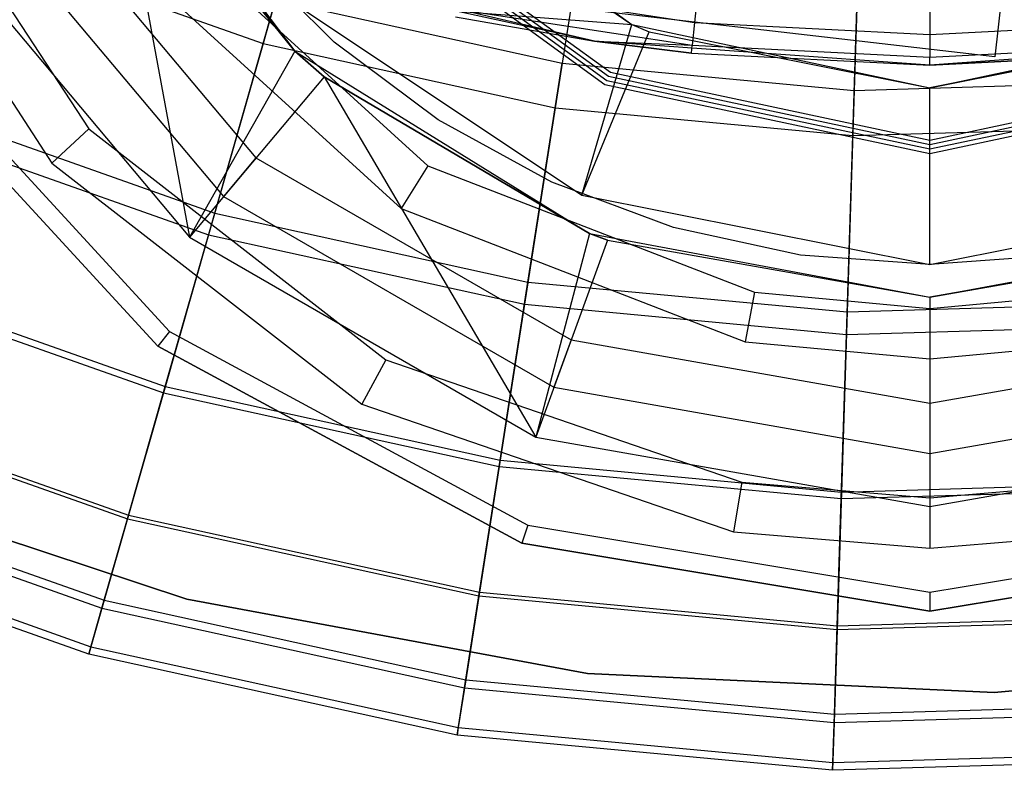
# Model space of a CAD drawing. Extents: x 0.1 to 26.5, y -19.1 to 0.
# Tile 52 of 256: x 12.4 to 13.4, y -14.7 to -14. Entities that reach past the tile are written whole.
import ezdxf

# ---------------------------------------------------------------- set-up
doc = ezdxf.new("R2010")
doc.units = 0
doc.header["$LTSCALE"] = 2.54
doc.layers.get('0').update_dxf_attribs({"linetype": 'CONTINUOUS'})

# ---------------------------------------------------------------- blocks, each defined once
blk = doc.blocks.new('7777_STL')
at = {"color": 0}
for p, q in [((12.50748, -13.75116, 2.70965), (12.7068, -14.01511, 2.70965)), ((12.50748, -13.75116, 2.70965), (12.7068, -14.01511, 2.70965)), ((13.00034, -13.7806, 32.60881), (12.96193, -14.02646, 32.97069)), ((13.00034, -13.7806, 32.60881), (12.96193, -14.02646, 32.97069)), ((12.31352, -13.78847, 3.51971), (12.51005, -14.08929, 3.51971)), ((12.31352, -13.78847, 3.51971), (12.51005, -14.08929, 3.51971)), ((12.5337, -13.8, 0.44424), (12.60606, -14.19265, 0.15965)), ((12.5337, -13.8, 0.44424), (12.7068, -14.01511, 0.44424)), ((12.5337, -13.8, 0.44424), (12.60606, -14.19265, 0.15965)), ((12.7068, -14.01511, 2.70965), (12.5337, -13.8, 0.44424)), ((12.5337, -13.8, 0.44424), (12.7068, -14.01511, 0.44424)), ((12.7068, -14.01511, 2.70965), (12.5337, -13.8, 0.44424)), ((12.73704, -13.79566, 37.13517), (12.67648, -14.00773, 36.88943)), ((12.73704, -13.79566, 37.13517), (12.67648, -14.00773, 36.88943)), ((12.26939, -13.80783, 3.35974), (12.4746, -14.12192, 3.35974)), ((12.26939, -13.80783, 3.35974), (12.4746, -14.12192, 3.35974)), ((13.24876, -13.80386, 32.60881), (13.24086, -14.05258, 32.97069)), ((13.24876, -13.80386, 32.60881), (13.24086, -14.05258, 32.97069)), ((12.79293, -13.81839, 5.25965), (13.02841, -13.98948, 5.25965)), ((12.79293, -13.81839, 5.25965), (13.02841, -13.98948, 5.25965)), ((12.81815, -13.84497, 4.81965), (13.02841, -13.98948, 5.25965)), ((12.81815, -13.84497, 4.81965), (13.02841, -13.98948, 5.25965)), ((12.81815, -13.84497, 4.81965), (13.02841, -13.98948, 4.81965)), ((12.81815, -13.84497, 4.81965), (13.02841, -13.98948, 4.81965)), ((12.44607, -13.8506, 3.81968), (12.66957, -14.11696, 3.81968)), ((12.44607, -13.8506, 3.81968), (12.66957, -14.11696, 3.81968)), ((12.74947, -13.85752, 3.65971), (13.00463, -14.0429, 3.65971)), ((12.74947, -13.85752, 3.51971), (13.00463, -14.0429, 3.51971)), ((12.74947, -13.85752, 3.65971), (13.00463, -14.0429, 3.65971)), ((12.74947, -13.85752, 3.51971), (13.00463, -14.0429, 3.51971)), ((12.75262, -13.85468, 3.95968), (13.00635, -14.03903, 3.95968)), ((12.75262, -13.85468, 3.81968), (13.00635, -14.03903, 3.81968)), ((12.75262, -13.85468, 3.95968), (13.00635, -14.03903, 3.95968)), ((12.75262, -13.85468, 3.81968), (13.00635, -14.03903, 3.81968)), ((12.75577, -13.85185, 4.25965), (13.00807, -14.03516, 4.25965)), ((12.75577, -13.85185, 4.11965), (13.00807, -14.03516, 4.11965)), ((12.75577, -13.85185, 4.25965), (13.00807, -14.03516, 4.25965)), ((12.75577, -13.85185, 4.11965), (13.00807, -14.03516, 4.11965)), ((12.98931, -13.85116, 37.13517), (12.95527, -14.06907, 36.88943)), ((12.98931, -13.85116, 37.13517), (12.95527, -14.06907, 36.88943)), ((12.74632, -13.86036, 3.35974), (13.0029, -14.04677, 3.35974)), ((12.74632, -13.86036, 3.21974), (13.0029, -14.04677, 3.21974)), ((12.74632, -13.86036, 3.35974), (13.0029, -14.04677, 3.35974)), ((12.74632, -13.86036, 3.21974), (13.0029, -14.04677, 3.21974)), ((12.40434, -13.87469, 3.65971), (12.6386, -14.15387, 3.65971)), ((12.40434, -13.87469, 3.65971), (12.6386, -14.15387, 3.65971)), ((13.23949, -14.09568, 36.88943), (13.24649, -13.87525, 37.13517)), ((13.23949, -14.09568, 36.88943), (13.24649, -13.87525, 37.13517)), ((12.3605, -13.9, 0.15965), (12.60606, -14.19265, 0.15965)), ((12.3605, -13.9, 0.15965), (12.60606, -14.19265, 0.15965)), ((12.58626, -13.89891, 4.11965), (12.83363, -14.12441, 4.11965)), ((12.58626, -13.89891, 4.11965), (12.83363, -14.12441, 4.11965)), ((12.40734, -13.9126, 36.88943), (12.67648, -14.00773, 36.88943)), ((12.40734, -13.9126, 36.88943), (12.67648, -14.00773, 36.88943)), ((12.74427, -14.0065, 0.44424), (12.65663, -13.91886, 0.44424)), ((12.74427, -14.0065, 0.44424), (12.65663, -13.91886, 0.44424)), ((12.74427, -14.0065, 1.05608), (12.65663, -13.91886, 1.05608)), ((12.74427, -14.0065, 1.05608), (12.65663, -13.91886, 1.05608)), ((12.54781, -13.92794, 3.95968), (12.80826, -14.16538, 3.95968)), ((12.54781, -13.92794, 3.95968), (12.80826, -14.16538, 3.95968)), ((12.99292, -14.00544, 28.37834), (12.67923, -13.9372, 28.37834)), ((12.99292, -14.00544, 28.37834), (12.67923, -13.9372, 28.37834)), ((13.37508, -14.02031, 28.87422), (12.74166, -13.94714, 28.87422)), ((13.37508, -14.02031, 29.47422), (12.74166, -13.94714, 29.47422)), ((13.37508, -14.02031, 28.87422), (12.74166, -13.94714, 28.87422)), ((13.37508, -14.02031, 29.47422), (12.74166, -13.94714, 29.47422)), ((12.8661, -13.95359, 25.40763), (13.08846, -13.98766, 25.40763)), ((12.8661, -13.95359, 25.40763), (13.08846, -13.98766, 25.40763)), ((13.09174, -13.95538, 25.38596), (13.08846, -13.98766, 25.40763)), ((13.09174, -13.95538, 25.38596), (13.08846, -13.98766, 25.40763)), ((13.38271, -13.95426, 28.87422), (13.37508, -14.02031, 28.87422)), ((13.38271, -13.95426, 29.47422), (13.37508, -14.02031, 29.47422)), ((13.38271, -13.95426, 28.87422), (13.37508, -14.02031, 28.87422)), ((13.38271, -13.95426, 29.47422), (13.37508, -14.02031, 29.47422)), ((12.63021, -14.16974, 33.35554), (12.68832, -13.96626, 32.97069)), ((12.63021, -14.16974, 33.35554), (12.68832, -13.96626, 32.97069)), ((12.68832, -13.96626, 32.97069), (12.96193, -14.02646, 32.97069)), ((12.68832, -13.96626, 32.97069), (12.96193, -14.02646, 32.97069)), ((12.69888, -13.96425, 4.25965), (13.02841, -13.98948, 4.81965)), ((12.69888, -13.96425, 4.25965), (13.02841, -13.98948, 4.81965)), ((12.69888, -13.96425, 4.25965), (12.9807, -14.15255, 4.25965)), ((12.69888, -13.96425, 4.25965), (12.9807, -14.15255, 4.25965)), ((13.31313, -13.96661, 25.38596), (13.31313, -13.99905, 25.40763)), ((13.31313, -13.96661, 25.38596), (13.31313, -13.99905, 25.40763)), ((12.99292, -14.00544, 25.47834), (12.86174, -13.97482, 25.44008)), ((12.86174, -13.97482, 25.44008), (13.08627, -14.00922, 25.44008)), ((12.99292, -14.00544, 25.47834), (12.86174, -13.97482, 25.44008)), ((12.86174, -13.97482, 25.44008), (13.08627, -14.00922, 25.44008)), ((12.86021, -13.98228, 25.47834), (12.99292, -14.00544, 28.37834)), ((12.86021, -13.98228, 25.47834), (12.99292, -14.00544, 25.47834)), ((12.86021, -13.98228, 25.47834), (12.99292, -14.00544, 28.37834)), ((12.86021, -13.98228, 25.47834), (12.99292, -14.00544, 25.47834)), ((12.9807, -14.15255, 4.25965), (13.02841, -13.98948, 4.81965)), ((12.9807, -14.15255, 4.25965), (13.02841, -13.98948, 4.81965)), ((13.02841, -13.98948, 5.25965), (13.31313, -14.05, 5.25965)), ((13.02841, -13.98948, 5.25965), (13.31313, -14.05, 5.25965)), ((13.02841, -13.98948, 5.25965), (13.04525, -13.99672, 4.81965)), ((13.02841, -13.98948, 4.81965), (13.02841, -13.98948, 5.25965)), ((13.02841, -13.98948, 4.81965), (13.02841, -13.98948, 5.25965)), ((13.02841, -13.98948, 4.81965), (13.04525, -13.99672, 4.81965)), ((13.02841, -13.98948, 5.25965), (13.04525, -13.99672, 4.81965)), ((13.02841, -13.98948, 4.81965), (13.04525, -13.99672, 4.81965)), ((13.08846, -13.98766, 25.40763), (13.08627, -14.00922, 25.44008)), ((13.08846, -13.98766, 25.40763), (13.08627, -14.00922, 25.44008)), ((13.08846, -13.98766, 25.40763), (13.31313, -13.99905, 25.40763)), ((13.08846, -13.98766, 25.40763), (13.31313, -13.99905, 25.40763)), ((13.31313, -13.99905, 25.40763), (13.53779, -13.98766, 25.40763)), ((13.31313, -13.99905, 25.40763), (13.53779, -13.98766, 25.40763)), ((13.31313, -14.05, 5.25965), (13.59784, -13.98948, 5.25965)), ((13.31313, -14.05, 5.25965), (13.59784, -13.98948, 5.25965)), ((12.32368, -13.99644, 3.21974), (12.58719, -14.28269, 3.21974)), ((12.32368, -13.99644, 3.21974), (12.58719, -14.28269, 3.21974)), ((12.9807, -14.15255, 4.25965), (13.04525, -13.99672, 4.81965)), ((12.9807, -14.15255, 4.25965), (13.04525, -13.99672, 4.81965)), ((13.04525, -13.99672, 4.81965), (13.31313, -14.05, 5.25965)), ((13.04525, -13.99672, 4.81965), (13.31313, -14.05, 4.81965)), ((13.04525, -13.99672, 4.81965), (13.31313, -14.05, 5.25965)), ((13.04525, -13.99672, 4.81965), (13.31313, -14.05, 4.81965)), ((13.31313, -14.05, 4.81965), (13.58101, -13.99672, 4.81965)), ((13.58101, -13.99672, 4.81965), (13.31313, -14.05, 5.25965)), ((13.58101, -13.99672, 4.81965), (13.31313, -14.05, 5.25965)), ((13.31313, -14.05, 4.81965), (13.58101, -13.99672, 4.81965)), ((13.31313, -13.99905, 25.40763), (13.31313, -14.02073, 25.44008)), ((13.31313, -13.99905, 25.40763), (13.31313, -14.02073, 25.44008)), ((12.57607, -14.29697, 0.15965), (12.30853, -14.00634, 0.15965)), ((12.30853, -14.00634, 3.15965), (12.57607, -14.29697, 3.15965)), ((12.30853, -14.00634, 3.15965), (12.57607, -14.29697, 3.15965)), ((12.57607, -14.29697, 0.15965), (12.30853, -14.00634, 0.15965)), ((12.67648, -14.00773, 36.88943), (12.6243, -14.19047, 36.61939)), ((12.67648, -14.00773, 36.88943), (12.6243, -14.19047, 36.61939)), ((12.67648, -14.00773, 36.88943), (12.95527, -14.06907, 36.88943)), ((12.67648, -14.00773, 36.88943), (12.95527, -14.06907, 36.88943)), ((12.84349, -14.08078, 0.44424), (12.74427, -14.0065, 0.44424)), ((12.74427, -14.0065, 0.44424), (12.74427, -14.0065, 1.05608)), ((12.84349, -14.08078, 0.44424), (12.74427, -14.0065, 0.44424)), ((12.84349, -14.08078, 1.05608), (12.74427, -14.0065, 1.05608)), ((12.74427, -14.0065, 0.44424), (12.74427, -14.0065, 1.05608)), ((12.84349, -14.08078, 1.05608), (12.74427, -14.0065, 1.05608)), ((12.99292, -14.00544, 25.47834), (12.99292, -14.00544, 28.37834)), ((12.99292, -14.00544, 25.47834), (12.99292, -14.00544, 28.37834)), ((12.99292, -14.00544, 25.47834), (13.0855, -14.01679, 25.47834)), ((13.0855, -14.01679, 25.47834), (12.99292, -14.00544, 28.37834)), ((13.0855, -14.01679, 25.47834), (12.99292, -14.00544, 28.37834)), ((13.31313, -14.02834, 28.37834), (12.99292, -14.00544, 28.37834)), ((13.31313, -14.02834, 28.37834), (12.99292, -14.00544, 28.37834)), ((12.99292, -14.00544, 25.47834), (13.0855, -14.01679, 25.47834)), ((12.99292, -14.00544, 25.47834), (13.08627, -14.00922, 25.44008)), ((12.99292, -14.00544, 25.47834), (13.08627, -14.00922, 25.44008)), ((13.63334, -14.00544, 28.37834), (13.31313, -14.02834, 28.37834)), ((13.63334, -14.00544, 28.37834), (13.31313, -14.02834, 28.37834)), ((12.7068, -14.01511, 0.44424), (12.60606, -14.19265, 0.15965)), ((12.7068, -14.01511, 0.44424), (12.60606, -14.19265, 0.15965)), ((12.7068, -14.01511, 0.44424), (12.73462, -14.03944, 0.44424)), ((12.73462, -14.03944, 0.44424), (12.7068, -14.01511, 2.70965)), ((12.7068, -14.01511, 2.70965), (12.98801, -14.18923, 2.70965)), ((12.73462, -14.03944, 0.44424), (12.7068, -14.01511, 2.70965)), ((12.7068, -14.01511, 0.44424), (12.73462, -14.03944, 0.44424)), ((12.7068, -14.01511, 0.44424), (12.7068, -14.01511, 2.70965)), ((12.7068, -14.01511, 0.44424), (12.7068, -14.01511, 2.70965)), ((12.7068, -14.01511, 2.70965), (12.98801, -14.18923, 2.70965)), ((13.0855, -14.01679, 25.47834), (13.08627, -14.00922, 25.44008)), ((13.0855, -14.01679, 25.47834), (13.08627, -14.00922, 25.44008)), ((13.0855, -14.01679, 25.47834), (13.31313, -14.02834, 28.37834)), ((13.0855, -14.01679, 25.47834), (13.31313, -14.02834, 25.47834)), ((13.0855, -14.01679, 25.47834), (13.31313, -14.02834, 28.37834)), ((13.0855, -14.01679, 25.47834), (13.31313, -14.02834, 25.47834)), ((13.08627, -14.00922, 25.44008), (13.31313, -14.02073, 25.44008)), ((13.08627, -14.00922, 25.44008), (13.31313, -14.02073, 25.44008)), ((13.31313, -14.02073, 25.44008), (13.53999, -14.00922, 25.44008)), ((13.31313, -14.02073, 25.44008), (13.53999, -14.00922, 25.44008)), ((13.31313, -14.02834, 25.47834), (13.54076, -14.01679, 25.47834)), ((13.54076, -14.01679, 25.47834), (13.31313, -14.02834, 28.37834)), ((13.54076, -14.01679, 25.47834), (13.31313, -14.02834, 28.37834)), ((13.31313, -14.02834, 25.47834), (13.54076, -14.01679, 25.47834)), ((12.92927, -14.23554, 33.35554), (12.96193, -14.02646, 32.97069)), ((12.92927, -14.23554, 33.35554), (12.96193, -14.02646, 32.97069)), ((12.96193, -14.02646, 32.97069), (13.24086, -14.05258, 32.97069)), ((12.96193, -14.02646, 32.97069), (13.24086, -14.05258, 32.97069)), ((13.31313, -14.02834, 25.47834), (13.31313, -14.02073, 25.44008)), ((13.31313, -14.02834, 25.47834), (13.31313, -14.02073, 25.44008)), ((13.37508, -14.02031, 29.47422), (13.37508, -14.02031, 28.87422)), ((13.37508, -14.02031, 29.47422), (13.37508, -14.02031, 28.87422)), ((13.00807, -14.03516, 4.25965), (13.31313, -14.1, 4.25965)), ((13.00807, -14.03516, 4.11965), (13.00807, -14.03516, 4.25965)), ((13.00807, -14.03516, 4.11965), (13.31313, -14.1, 4.11965)), ((13.00807, -14.03516, 4.25965), (13.31313, -14.1, 4.25965)), ((13.00807, -14.03516, 4.11965), (13.00807, -14.03516, 4.25965)), ((13.00807, -14.03516, 4.11965), (13.31313, -14.1, 4.11965)), ((13.31313, -14.02834, 25.47834), (13.31313, -14.02834, 28.37834)), ((13.31313, -14.02834, 25.47834), (13.31313, -14.02834, 28.37834)), ((13.31313, -14.1, 4.25965), (13.61818, -14.03516, 4.25965)), ((13.31313, -14.1, 4.25965), (13.61818, -14.03516, 4.25965)), ((13.31313, -14.1, 4.11965), (13.61818, -14.03516, 4.11965)), ((13.31313, -14.1, 4.11965), (13.61818, -14.03516, 4.11965)), ((12.73462, -14.03944, 0.44424), (12.60606, -14.19265, 0.15965)), ((12.73462, -14.03944, 0.44424), (12.60606, -14.19265, 0.15965)), ((12.73462, -14.03944, 0.44424), (12.9369, -14.38366, 0.15965)), ((12.73462, -14.03944, 0.44424), (12.98801, -14.18923, 0.44424)), ((12.73462, -14.03944, 0.44424), (12.9369, -14.38366, 0.15965)), ((12.98801, -14.18923, 2.70965), (12.73462, -14.03944, 0.44424)), ((12.73462, -14.03944, 0.44424), (12.98801, -14.18923, 0.44424)), ((12.98801, -14.18923, 2.70965), (12.73462, -14.03944, 0.44424)), ((13.00463, -14.0429, 3.65971), (13.31313, -14.10848, 3.65971)), ((13.00463, -14.0429, 3.51971), (13.00463, -14.0429, 3.65971)), ((13.00463, -14.0429, 3.51971), (13.31313, -14.10848, 3.51971)), ((13.00463, -14.0429, 3.65971), (13.31313, -14.10848, 3.65971)), ((13.00463, -14.0429, 3.51971), (13.00463, -14.0429, 3.65971)), ((13.00463, -14.0429, 3.51971), (13.31313, -14.10848, 3.51971)), ((13.00635, -14.03903, 3.95968), (13.31313, -14.10424, 3.95968)), ((13.00635, -14.03903, 3.81968), (13.00635, -14.03903, 3.95968)), ((13.00635, -14.03903, 3.81968), (13.31313, -14.10424, 3.81968)), ((13.00635, -14.03903, 3.95968), (13.31313, -14.10424, 3.95968)), ((13.00635, -14.03903, 3.81968), (13.00635, -14.03903, 3.95968)), ((13.00635, -14.03903, 3.81968), (13.31313, -14.10424, 3.81968)), ((13.24086, -14.05258, 32.97069), (13.52088, -14.04422, 32.97069)), ((13.24086, -14.05258, 32.97069), (13.52088, -14.04422, 32.97069)), ((13.31313, -14.10424, 3.95968), (13.6199, -14.03903, 3.95968)), ((13.31313, -14.10424, 3.95968), (13.6199, -14.03903, 3.95968)), ((13.31313, -14.10424, 3.81968), (13.6199, -14.03903, 3.81968)), ((13.31313, -14.10424, 3.81968), (13.6199, -14.03903, 3.81968)), ((13.31313, -14.10848, 3.65971), (13.62163, -14.0429, 3.65971)), ((13.31313, -14.10848, 3.65971), (13.62163, -14.0429, 3.65971)), ((13.31313, -14.10848, 3.51971), (13.62163, -14.0429, 3.51971)), ((13.31313, -14.10848, 3.51971), (13.62163, -14.0429, 3.51971)), ((13.0029, -14.04677, 3.35974), (13.31313, -14.11272, 3.35974)), ((13.0029, -14.04677, 3.21974), (13.0029, -14.04677, 3.35974)), ((13.0029, -14.04677, 3.21974), (13.31313, -14.11272, 3.21974)), ((13.0029, -14.04677, 3.35974), (13.31313, -14.11272, 3.35974)), ((13.0029, -14.04677, 3.21974), (13.0029, -14.04677, 3.35974)), ((13.0029, -14.04677, 3.21974), (13.31313, -14.11272, 3.21974)), ((13.24086, -14.05258, 32.97069), (13.23414, -14.26409, 33.35554)), ((13.24086, -14.05258, 32.97069), (13.23414, -14.26409, 33.35554)), ((13.31313, -14.11272, 3.35974), (13.62335, -14.04677, 3.35974)), ((13.31313, -14.11272, 3.35974), (13.62335, -14.04677, 3.35974)), ((13.31313, -14.11272, 3.21974), (13.62335, -14.04677, 3.21974)), ((13.31313, -14.11272, 3.21974), (13.62335, -14.04677, 3.21974)), ((13.31313, -14.05, 4.81965), (13.31313, -14.05, 5.25965)), ((13.31313, -14.05, 4.81965), (13.31313, -14.05, 5.25965)), ((13.31313, -14.21868, 4.25965), (13.31313, -14.05, 4.81965)), ((13.31313, -14.21868, 4.25965), (13.31313, -14.05, 4.81965)), ((12.34152, -14.0677, 33.35554), (12.63021, -14.16974, 33.35554)), ((12.34152, -14.0677, 33.35554), (12.63021, -14.16974, 33.35554)), ((12.95527, -14.06907, 36.88943), (12.92594, -14.25683, 36.61939)), ((12.95527, -14.06907, 36.88943), (12.92594, -14.25683, 36.61939)), ((12.95527, -14.06907, 36.88943), (13.23949, -14.09568, 36.88943)), ((12.95527, -14.06907, 36.88943), (13.23949, -14.09568, 36.88943)), ((12.95227, -14.14017, 0.44424), (12.84349, -14.08078, 0.44424)), ((12.84349, -14.08078, 0.44424), (12.84349, -14.08078, 1.05608)), ((12.95227, -14.14017, 0.44424), (12.84349, -14.08078, 0.44424)), ((12.95227, -14.14017, 1.05608), (12.84349, -14.08078, 1.05608)), ((12.84349, -14.08078, 0.44424), (12.84349, -14.08078, 1.05608)), ((12.95227, -14.14017, 1.05608), (12.84349, -14.08078, 1.05608)), ((12.3331, -14.08754, 36.61939), (12.6243, -14.19047, 36.61939)), ((12.3331, -14.08754, 36.61939), (12.6243, -14.19047, 36.61939)), ((12.51005, -14.08929, 3.51971), (12.4746, -14.12192, 3.35974)), ((12.51005, -14.08929, 3.51971), (12.4746, -14.12192, 3.35974)), ((12.51005, -14.08929, 3.51971), (12.79361, -14.30999, 3.51971)), ((12.51005, -14.08929, 3.51971), (12.79361, -14.30999, 3.51971)), ((13.23949, -14.09568, 36.88943), (13.52482, -14.08717, 36.88943)), ((13.23949, -14.09568, 36.88943), (13.52482, -14.08717, 36.88943)), ((13.23345, -14.28563, 36.61939), (13.23949, -14.09568, 36.88943)), ((13.23345, -14.28563, 36.61939), (13.23949, -14.09568, 36.88943)), ((13.31313, -14.1, 4.11965), (13.31313, -14.1, 4.25965)), ((13.31313, -14.1, 4.11965), (13.31313, -14.1, 4.25965)), ((13.31313, -14.10424, 3.81968), (13.31313, -14.10424, 3.95968)), ((13.31313, -14.10424, 3.81968), (13.31313, -14.10424, 3.95968)), ((13.31313, -14.10848, 3.51971), (13.31313, -14.10848, 3.65971)), ((13.31313, -14.10848, 3.51971), (13.31313, -14.10848, 3.65971)), ((12.66957, -14.11696, 3.81968), (12.6386, -14.15387, 3.65971)), ((12.66957, -14.11696, 3.81968), (12.6386, -14.15387, 3.65971)), ((12.66957, -14.11696, 3.81968), (12.9707, -14.29082, 3.81968)), ((12.66957, -14.11696, 3.81968), (12.9707, -14.29082, 3.81968)), ((13.31313, -14.11272, 3.21974), (13.31313, -14.11272, 3.35974)), ((13.31313, -14.11272, 3.21974), (13.31313, -14.11272, 3.35974)), ((12.4746, -14.12192, 3.35974), (12.77067, -14.35237, 3.35974)), ((12.4746, -14.12192, 3.35974), (12.77067, -14.35237, 3.35974)), ((12.83363, -14.12441, 4.11965), (12.80826, -14.16538, 3.95968)), ((12.83363, -14.12441, 4.11965), (12.80826, -14.16538, 3.95968)), ((12.83363, -14.12441, 4.11965), (13.14576, -14.24533, 4.11965)), ((12.83363, -14.12441, 4.11965), (13.14576, -14.24533, 4.11965)), ((13.06839, -14.18349, 0.44424), (12.95227, -14.14017, 0.44424)), ((12.95227, -14.14017, 0.44424), (12.95227, -14.14017, 1.05608)), ((13.06839, -14.18349, 0.44424), (12.95227, -14.14017, 0.44424)), ((13.06839, -14.18349, 1.05608), (12.95227, -14.14017, 1.05608)), ((12.95227, -14.14017, 0.44424), (12.95227, -14.14017, 1.05608)), ((13.06839, -14.18349, 1.05608), (12.95227, -14.14017, 1.05608)), ((12.6386, -14.15387, 3.65971), (12.95422, -14.33609, 3.65971)), ((12.6386, -14.15387, 3.65971), (12.95422, -14.33609, 3.65971)), ((12.9807, -14.15255, 4.25965), (13.31313, -14.21868, 4.25965)), ((12.9807, -14.15255, 4.25965), (13.31313, -14.21868, 4.25965)), ((13.31313, -14.21868, 4.25965), (13.64556, -14.15255, 4.25965)), ((13.31313, -14.21868, 4.25965), (13.64556, -14.15255, 4.25965)), ((12.80826, -14.16538, 3.95968), (13.13691, -14.2927, 3.95968)), ((12.80826, -14.16538, 3.95968), (13.13691, -14.2927, 3.95968)), ((12.58291, -14.3354, 33.75953), (12.63021, -14.16974, 33.35554)), ((12.58291, -14.3354, 33.75953), (12.63021, -14.16974, 33.35554)), ((12.63021, -14.16974, 33.35554), (12.92927, -14.23554, 33.35554)), ((12.63021, -14.16974, 33.35554), (12.92927, -14.23554, 33.35554)), ((13.1895, -14.20983, 0.44424), (13.06839, -14.18349, 0.44424)), ((13.06839, -14.18349, 0.44424), (13.06839, -14.18349, 1.05608)), ((13.1895, -14.20983, 0.44424), (13.06839, -14.18349, 0.44424)), ((13.1895, -14.20983, 1.05608), (13.06839, -14.18349, 1.05608)), ((13.06839, -14.18349, 0.44424), (13.06839, -14.18349, 1.05608)), ((13.1895, -14.20983, 1.05608), (13.06839, -14.18349, 1.05608)), ((12.6243, -14.19047, 36.61939), (12.58122, -14.34131, 36.32884)), ((12.6243, -14.19047, 36.61939), (12.58122, -14.34131, 36.32884)), ((12.60606, -14.19265, 0.15965), (12.9369, -14.38366, 0.15965)), ((12.60606, -14.19265, 0.15965), (12.9369, -14.38366, 0.15965)), ((12.6243, -14.19047, 36.61939), (12.92594, -14.25683, 36.61939)), ((12.6243, -14.19047, 36.61939), (12.92594, -14.25683, 36.61939)), ((12.98801, -14.18923, 0.44424), (12.9369, -14.38366, 0.15965)), ((12.98801, -14.18923, 0.44424), (12.9369, -14.38366, 0.15965)), ((13.00531, -14.19572, 0.44424), (12.9369, -14.38366, 0.15965)), ((13.00531, -14.19572, 0.44424), (12.9369, -14.38366, 0.15965)), ((12.98801, -14.18923, 0.44424), (13.00531, -14.19572, 0.44424)), ((13.00531, -14.19572, 0.44424), (12.98801, -14.18923, 2.70965)), ((12.98801, -14.18923, 2.70965), (13.31313, -14.25, 2.70965)), ((13.00531, -14.19572, 0.44424), (12.98801, -14.18923, 2.70965)), ((12.98801, -14.18923, 0.44424), (13.00531, -14.19572, 0.44424)), ((12.98801, -14.18923, 0.44424), (12.98801, -14.18923, 2.70965)), ((12.98801, -14.18923, 0.44424), (12.98801, -14.18923, 2.70965)), ((12.98801, -14.18923, 2.70965), (13.31313, -14.25, 2.70965)), ((13.00531, -14.19572, 0.44424), (13.31313, -14.25, 0.44424)), ((13.00531, -14.19572, 0.44424), (13.31313, -14.25, 0.44424)), ((13.00531, -14.19572, 0.44424), (13.31313, -14.25, 2.70965)), ((13.00531, -14.19572, 0.44424), (13.31313, -14.25, 2.70965)), ((13.31313, -14.25, 2.70965), (13.63824, -14.18923, 2.70965)), ((13.31313, -14.25, 2.70965), (13.63824, -14.18923, 2.70965)), ((13.31313, -14.25, 0.44424), (13.62095, -14.19572, 0.44424)), ((13.62095, -14.19572, 0.44424), (13.31313, -14.25, 2.70965)), ((13.31313, -14.25, 0.44424), (13.62095, -14.19572, 0.44424)), ((13.62095, -14.19572, 0.44424), (13.31313, -14.25, 2.70965)), ((13.31313, -14.21868, 0.44424), (13.1895, -14.20983, 0.44424)), ((13.1895, -14.20983, 0.44424), (13.1895, -14.20983, 1.05608)), ((13.31313, -14.21868, 0.44424), (13.1895, -14.20983, 0.44424)), ((13.31313, -14.21868, 1.05608), (13.1895, -14.20983, 1.05608)), ((13.1895, -14.20983, 0.44424), (13.1895, -14.20983, 1.05608)), ((13.31313, -14.21868, 1.05608), (13.1895, -14.20983, 1.05608)), ((13.43675, -14.20983, 0.44424), (13.31313, -14.21868, 0.44424)), ((13.43675, -14.20983, 1.05608), (13.31313, -14.21868, 1.05608)), ((13.43675, -14.20983, 0.44424), (13.31313, -14.21868, 0.44424)), ((13.43675, -14.20983, 1.05608), (13.31313, -14.21868, 1.05608)), ((13.31313, -14.21868, 0.44424), (13.31313, -14.21868, 1.05608)), ((13.31313, -14.21868, 0.44424), (13.31313, -14.21868, 1.05608)), ((12.27181, -14.23195, 36.32884), (12.58122, -14.34131, 36.32884)), ((12.27181, -14.23195, 36.32884), (12.58122, -14.34131, 36.32884)), ((12.27421, -14.22629, 33.75953), (12.58291, -14.3354, 33.75953)), ((12.27421, -14.22629, 33.75953), (12.58291, -14.3354, 33.75953)), ((12.90268, -14.40576, 33.75953), (12.92927, -14.23554, 33.35554)), ((12.90268, -14.40576, 33.75953), (12.92927, -14.23554, 33.35554)), ((12.92927, -14.23554, 33.35554), (13.23414, -14.26409, 33.35554)), ((12.92927, -14.23554, 33.35554), (13.23414, -14.26409, 33.35554)), ((13.14576, -14.24533, 4.11965), (13.13691, -14.2927, 3.95968)), ((13.14576, -14.24533, 4.11965), (13.13691, -14.2927, 3.95968)), ((13.14576, -14.24533, 4.11965), (13.31313, -14.26084, 4.11965)), ((13.14576, -14.24533, 4.11965), (13.31313, -14.26084, 4.11965)), ((13.31313, -14.26084, 4.11965), (13.48049, -14.24533, 4.11965)), ((13.31313, -14.26084, 4.11965), (13.48049, -14.24533, 4.11965)), ((13.31313, -14.25, 0.44424), (13.31313, -14.45, 0.15965)), ((13.31313, -14.25, 0.44424), (13.31313, -14.45, 0.15965)), ((13.31313, -14.25, 0.44424), (13.31313, -14.25, 2.70965)), ((13.31313, -14.25, 0.44424), (13.31313, -14.25, 2.70965)), ((12.92594, -14.25683, 36.61939), (12.90173, -14.41183, 36.32884)), ((12.92594, -14.25683, 36.61939), (12.90173, -14.41183, 36.32884)), ((12.92594, -14.25683, 36.61939), (13.23345, -14.28563, 36.61939)), ((12.92594, -14.25683, 36.61939), (13.23345, -14.28563, 36.61939)), ((13.23414, -14.26409, 33.35554), (13.54021, -14.25495, 33.35554)), ((13.23414, -14.26409, 33.35554), (13.54021, -14.25495, 33.35554)), ((13.31313, -14.26084, 4.11965), (13.31313, -14.30903, 3.95968)), ((13.31313, -14.26084, 4.11965), (13.31313, -14.30903, 3.95968)), ((13.23414, -14.26409, 33.35554), (13.22867, -14.43628, 33.75953)), ((13.23414, -14.26409, 33.35554), (13.22867, -14.43628, 33.75953)), ((13.23345, -14.28563, 36.61939), (13.54217, -14.27642, 36.61939)), ((13.23345, -14.28563, 36.61939), (13.54217, -14.27642, 36.61939)), ((12.58719, -14.28269, 3.21974), (12.57607, -14.29697, 3.15965)), ((12.58719, -14.28269, 3.21974), (12.57607, -14.29697, 3.15965)), ((12.58719, -14.28269, 3.21974), (12.92937, -14.46786, 3.21974)), ((12.58719, -14.28269, 3.21974), (12.92937, -14.46786, 3.21974)), ((12.9707, -14.29082, 3.81968), (12.95422, -14.33609, 3.65971)), ((12.9707, -14.29082, 3.81968), (12.95422, -14.33609, 3.65971)), ((12.9707, -14.29082, 3.81968), (13.31313, -14.35119, 3.81968)), ((12.9707, -14.29082, 3.81968), (13.31313, -14.35119, 3.81968)), ((13.22847, -14.44243, 36.32884), (13.23345, -14.28563, 36.61939)), ((13.22847, -14.44243, 36.32884), (13.23345, -14.28563, 36.61939)), ((13.31313, -14.35119, 3.81968), (13.65556, -14.29082, 3.81968)), ((13.31313, -14.35119, 3.81968), (13.65556, -14.29082, 3.81968)), ((12.92349, -14.48498, 0.15965), (12.57607, -14.29697, 0.15965)), ((12.57607, -14.29697, 3.15965), (12.92349, -14.48498, 3.15965)), ((12.57607, -14.29697, 3.15965), (12.92349, -14.48498, 3.15965)), ((12.57607, -14.29697, 3.15965), (12.57607, -14.29697, 0.15965)), ((12.92349, -14.48498, 0.15965), (12.57607, -14.29697, 0.15965)), ((12.57607, -14.29697, 3.15965), (12.57607, -14.29697, 0.15965)), ((13.13691, -14.2927, 3.95968), (13.31313, -14.30903, 3.95968)), ((13.13691, -14.2927, 3.95968), (13.31313, -14.30903, 3.95968)), ((13.31313, -14.30903, 3.95968), (13.48935, -14.2927, 3.95968)), ((13.31313, -14.30903, 3.95968), (13.48935, -14.2927, 3.95968)), ((12.79361, -14.30999, 3.51971), (12.77067, -14.35237, 3.35974)), ((12.79361, -14.30999, 3.51971), (12.77067, -14.35237, 3.35974)), ((12.79361, -14.30999, 3.51971), (13.13346, -14.42666, 3.51971)), ((12.79361, -14.30999, 3.51971), (13.13346, -14.42666, 3.51971)), ((12.54687, -14.4616, 34.17865), (12.58291, -14.3354, 33.75953)), ((12.54687, -14.4616, 34.17865), (12.58291, -14.3354, 33.75953)), ((12.58291, -14.3354, 33.75953), (12.90268, -14.40576, 33.75953)), ((12.58291, -14.3354, 33.75953), (12.90268, -14.40576, 33.75953)), ((12.95422, -14.33609, 3.65971), (13.31313, -14.39938, 3.65971)), ((12.95422, -14.33609, 3.65971), (13.31313, -14.39938, 3.65971)), ((13.31313, -14.39938, 3.65971), (13.67204, -14.33609, 3.65971)), ((13.31313, -14.39938, 3.65971), (13.67204, -14.33609, 3.65971)), ((12.22294, -14.3471, 34.17865), (12.54687, -14.4616, 34.17865)), ((12.22294, -14.3471, 34.17865), (12.54687, -14.4616, 34.17865)), ((12.22433, -14.34382, 36.02182), (12.54785, -14.45817, 36.02182)), ((12.22433, -14.34382, 36.02182), (12.54785, -14.45817, 36.02182)), ((12.58122, -14.34131, 36.32884), (12.54785, -14.45817, 36.02182)), ((12.58122, -14.34131, 36.32884), (12.54785, -14.45817, 36.02182)), ((12.58122, -14.34131, 36.32884), (12.90173, -14.41183, 36.32884)), ((12.58122, -14.34131, 36.32884), (12.90173, -14.41183, 36.32884)), ((12.77067, -14.35237, 3.35974), (13.12553, -14.47419, 3.35974)), ((12.77067, -14.35237, 3.35974), (13.12553, -14.47419, 3.35974)), ((13.31313, -14.35119, 3.81968), (13.31313, -14.39938, 3.65971)), ((13.31313, -14.35119, 3.81968), (13.31313, -14.39938, 3.65971)), ((12.9369, -14.38366, 0.15965), (13.31313, -14.45, 0.15965)), ((12.9369, -14.38366, 0.15965), (13.31313, -14.45, 0.15965)), ((13.31313, -14.45, 0.15965), (13.68935, -14.38366, 0.15965)), ((13.31313, -14.45, 0.15965), (13.68935, -14.38366, 0.15965)), ((12.88242, -14.53543, 34.17865), (12.90268, -14.40576, 33.75953)), ((12.88242, -14.53543, 34.17865), (12.90268, -14.40576, 33.75953)), ((12.90173, -14.41183, 36.32884), (12.88297, -14.5319, 36.02182)), ((12.90173, -14.41183, 36.32884), (12.88297, -14.5319, 36.02182)), ((12.90173, -14.41183, 36.32884), (13.22847, -14.44243, 36.32884)), ((12.90173, -14.41183, 36.32884), (13.22847, -14.44243, 36.32884)), ((12.90268, -14.40576, 33.75953), (13.22867, -14.43628, 33.75953)), ((12.90268, -14.40576, 33.75953), (13.22867, -14.43628, 33.75953)), ((12.19132, -14.42159, 35.70261), (12.52465, -14.53941, 35.70261)), ((12.19132, -14.42159, 35.70261), (12.52465, -14.53941, 35.70261)), ((12.23437, -14.41629, 28.87422), (12.60362, -14.53861, 28.87422)), ((12.60362, -14.53861, 28.47422), (12.23437, -14.41629, 28.47422)), ((12.23437, -14.41629, 28.87422), (12.60362, -14.53861, 28.87422)), ((12.60362, -14.53861, 28.47422), (12.23437, -14.41629, 28.47422)), ((12.18821, -14.42893, 34.60875), (12.52246, -14.54708, 34.60875)), ((12.18821, -14.42893, 34.60875), (12.52246, -14.54708, 34.60875)), ((13.13346, -14.42666, 3.51971), (13.12553, -14.47419, 3.35974)), ((13.13346, -14.42666, 3.51971), (13.12553, -14.47419, 3.35974)), ((13.13346, -14.42666, 3.51971), (13.31313, -14.44155, 3.51971)), ((13.13346, -14.42666, 3.51971), (13.31313, -14.44155, 3.51971)), ((13.22867, -14.43628, 33.75953), (13.55594, -14.42652, 33.75953)), ((13.22867, -14.43628, 33.75953), (13.55594, -14.42652, 33.75953)), ((13.31313, -14.44155, 3.51971), (13.49279, -14.42666, 3.51971)), ((13.31313, -14.44155, 3.51971), (13.49279, -14.42666, 3.51971)), ((13.22867, -14.43628, 33.75953), (13.2245, -14.56746, 34.17865)), ((13.22867, -14.43628, 33.75953), (13.2245, -14.56746, 34.17865)), ((13.22847, -14.44243, 36.32884), (13.5565, -14.43264, 36.32884)), ((13.22847, -14.44243, 36.32884), (13.5565, -14.43264, 36.32884)), ((13.22461, -14.56389, 36.02182), (13.22847, -14.44243, 36.32884)), ((13.22461, -14.56389, 36.02182), (13.22847, -14.44243, 36.32884)), ((13.31313, -14.44155, 3.51971), (13.31313, -14.48973, 3.35974)), ((13.31313, -14.44155, 3.51971), (13.31313, -14.48973, 3.35974)), ((12.54785, -14.45817, 36.02182), (12.52465, -14.53941, 35.70261)), ((12.54785, -14.45817, 36.02182), (12.52465, -14.53941, 35.70261)), ((12.54785, -14.45817, 36.02182), (12.88297, -14.5319, 36.02182)), ((12.54785, -14.45817, 36.02182), (12.88297, -14.5319, 36.02182)), ((12.17325, -14.46417, 35.37567), (12.51195, -14.58389, 35.37567)), ((12.17325, -14.46417, 35.37567), (12.51195, -14.58389, 35.37567)), ((12.52246, -14.54708, 34.60875), (12.54687, -14.4616, 34.17865)), ((12.52246, -14.54708, 34.60875), (12.54687, -14.4616, 34.17865)), ((12.54687, -14.4616, 34.17865), (12.88242, -14.53543, 34.17865)), ((12.54687, -14.4616, 34.17865), (12.88242, -14.53543, 34.17865)), ((12.92937, -14.46786, 3.21974), (12.92349, -14.48498, 3.15965)), ((12.92937, -14.46786, 3.21974), (12.92349, -14.48498, 3.15965)), ((12.92937, -14.46786, 3.21974), (13.31313, -14.5319, 3.21974)), ((12.92937, -14.46786, 3.21974), (13.31313, -14.5319, 3.21974)), ((13.31313, -14.5319, 3.21974), (13.69689, -14.46786, 3.21974)), ((13.31313, -14.5319, 3.21974), (13.69689, -14.46786, 3.21974)), ((12.50992, -14.591, 35.04555), (12.17036, -14.47098, 35.04555)), ((12.50992, -14.591, 35.04555), (12.17036, -14.47098, 35.04555)), ((13.12553, -14.47419, 3.35974), (13.31313, -14.48973, 3.35974)), ((13.12553, -14.47419, 3.35974), (13.31313, -14.48973, 3.35974)), ((13.31313, -14.48973, 3.35974), (13.50072, -14.47419, 3.35974)), ((13.31313, -14.48973, 3.35974), (13.50072, -14.47419, 3.35974)), ((13.31313, -14.55, 0.15965), (12.92349, -14.48498, 0.15965)), ((12.92349, -14.48498, 3.15965), (13.31313, -14.55, 3.15965)), ((12.92349, -14.48498, 3.15965), (13.31313, -14.55, 3.15965)), ((12.92349, -14.48498, 3.15965), (12.92349, -14.48498, 0.15965)), ((13.31313, -14.55, 0.15965), (12.92349, -14.48498, 0.15965)), ((12.92349, -14.48498, 3.15965), (12.92349, -14.48498, 0.15965)), ((13.70277, -14.48498, 0.15965), (13.31313, -14.55, 0.15965)), ((13.31313, -14.55, 3.15965), (13.70277, -14.48498, 3.15965)), ((13.31313, -14.55, 3.15965), (13.70277, -14.48498, 3.15965)), ((13.70277, -14.48498, 0.15965), (13.31313, -14.55, 0.15965)), ((12.8687, -14.62326, 34.60875), (12.88242, -14.53543, 34.17865)), ((12.8687, -14.62326, 34.60875), (12.88242, -14.53543, 34.17865)), ((12.88297, -14.5319, 36.02182), (12.86993, -14.61538, 35.70261)), ((12.88297, -14.5319, 36.02182), (12.86993, -14.61538, 35.70261)), ((12.88242, -14.53543, 34.17865), (13.2245, -14.56746, 34.17865)), ((12.88242, -14.53543, 34.17865), (13.2245, -14.56746, 34.17865)), ((12.88297, -14.5319, 36.02182), (13.22461, -14.56389, 36.02182)), ((12.88297, -14.5319, 36.02182), (13.22461, -14.56389, 36.02182)), ((13.31313, -14.5319, 3.21974), (13.31313, -14.55, 3.15965)), ((13.31313, -14.5319, 3.21974), (13.31313, -14.55, 3.15965)), ((12.52465, -14.53941, 35.70261), (12.51195, -14.58389, 35.37567)), ((12.52465, -14.53941, 35.70261), (12.51195, -14.58389, 35.37567)), ((12.52465, -14.53941, 35.70261), (12.86993, -14.61538, 35.70261)), ((12.52465, -14.53941, 35.70261), (12.86993, -14.61538, 35.70261)), ((12.60362, -14.53861, 28.87422), (12.98608, -14.60951, 28.87422)), ((12.98608, -14.60951, 28.47422), (12.60362, -14.53861, 28.47422)), ((12.60362, -14.53861, 28.87422), (12.98608, -14.60951, 28.87422)), ((12.60362, -14.53861, 28.87422), (12.60362, -14.53861, 28.47422)), ((12.98608, -14.60951, 28.47422), (12.60362, -14.53861, 28.47422)), ((12.60362, -14.53861, 28.87422), (12.60362, -14.53861, 28.47422)), ((12.50992, -14.591, 35.04555), (12.52246, -14.54708, 34.60875)), ((12.50992, -14.591, 35.04555), (12.52246, -14.54708, 34.60875)), ((12.52246, -14.54708, 34.60875), (12.8687, -14.62326, 34.60875)), ((12.52246, -14.54708, 34.60875), (12.8687, -14.62326, 34.60875)), ((13.22461, -14.56389, 36.02182), (13.56759, -14.55366, 36.02182)), ((13.22461, -14.56389, 36.02182), (13.56759, -14.55366, 36.02182)), ((13.31313, -14.55, 3.15965), (13.31313, -14.55, 0.15965)), ((13.31313, -14.55, 3.15965), (13.31313, -14.55, 0.15965)), ((13.2245, -14.56746, 34.17865), (13.56792, -14.55721, 34.17865)), ((13.2245, -14.56746, 34.17865), (13.56792, -14.55721, 34.17865)), ((13.2245, -14.56746, 34.17865), (13.22167, -14.65631, 34.60875)), ((13.2245, -14.56746, 34.17865), (13.22167, -14.65631, 34.60875)), ((13.22193, -14.64834, 35.70261), (13.22461, -14.56389, 36.02182)), ((13.22193, -14.64834, 35.70261), (13.22461, -14.56389, 36.02182)), ((12.51195, -14.58389, 35.37567), (12.50992, -14.591, 35.04555)), ((12.51195, -14.58389, 35.37567), (12.50992, -14.591, 35.04555)), ((12.86165, -14.66839, 35.04555), (12.50992, -14.591, 35.04555)), ((12.86165, -14.66839, 35.04555), (12.50992, -14.591, 35.04555)), ((12.51195, -14.58389, 35.37567), (12.86279, -14.66108, 35.37567)), ((12.51195, -14.58389, 35.37567), (12.86279, -14.66108, 35.37567)), ((13.37464, -14.62767, 28.87422), (13.76205, -14.59276, 28.87422)), ((13.76205, -14.59276, 28.47422), (13.37464, -14.62767, 28.47422)), ((13.37464, -14.62767, 28.87422), (13.76205, -14.59276, 28.87422)), ((13.76205, -14.59276, 28.47422), (13.37464, -14.62767, 28.47422)), ((12.98608, -14.60951, 28.87422), (13.37464, -14.62767, 28.87422)), ((13.37464, -14.62767, 28.47422), (12.98608, -14.60951, 28.47422)), ((12.98608, -14.60951, 28.87422), (13.37464, -14.62767, 28.87422)), ((12.98608, -14.60951, 28.87422), (12.98608, -14.60951, 28.47422)), ((13.37464, -14.62767, 28.47422), (12.98608, -14.60951, 28.47422)), ((12.98608, -14.60951, 28.87422), (12.98608, -14.60951, 28.47422)), ((12.86993, -14.61538, 35.70261), (12.86279, -14.66108, 35.37567)), ((12.86993, -14.61538, 35.70261), (12.86279, -14.66108, 35.37567)), ((12.86993, -14.61538, 35.70261), (13.22193, -14.64834, 35.70261)), ((12.86993, -14.61538, 35.70261), (13.22193, -14.64834, 35.70261)), ((12.86165, -14.66839, 35.04555), (12.8687, -14.62326, 34.60875)), ((12.86165, -14.66839, 35.04555), (12.8687, -14.62326, 34.60875)), ((12.8687, -14.62326, 34.60875), (13.22167, -14.65631, 34.60875)), ((12.8687, -14.62326, 34.60875), (13.22167, -14.65631, 34.60875)), ((13.37464, -14.62767, 28.87422), (13.37464, -14.62767, 28.47422)), ((13.37464, -14.62767, 28.87422), (13.37464, -14.62767, 28.47422)), ((13.22193, -14.64834, 35.70261), (13.57531, -14.63779, 35.70261)), ((13.22193, -14.64834, 35.70261), (13.57531, -14.63779, 35.70261)), ((13.22046, -14.69457, 35.37567), (13.22193, -14.64834, 35.70261)), ((13.22046, -14.69457, 35.37567), (13.22193, -14.64834, 35.70261)), ((13.22167, -14.65631, 34.60875), (13.57604, -14.64574, 34.60875)), ((13.22167, -14.65631, 34.60875), (13.57604, -14.64574, 34.60875)), ((13.22167, -14.65631, 34.60875), (13.22022, -14.70196, 35.04555)), ((13.22167, -14.65631, 34.60875), (13.22022, -14.70196, 35.04555)), ((12.86279, -14.66108, 35.37567), (12.86165, -14.66839, 35.04555)), ((12.86279, -14.66108, 35.37567), (12.86165, -14.66839, 35.04555)), ((12.86279, -14.66108, 35.37567), (13.22046, -14.69457, 35.37567)), ((12.86279, -14.66108, 35.37567), (13.22046, -14.69457, 35.37567)), ((13.22022, -14.70196, 35.04555), (12.86165, -14.66839, 35.04555)), ((13.22022, -14.70196, 35.04555), (12.86165, -14.66839, 35.04555)), ((13.22046, -14.69457, 35.37567), (13.57953, -14.68386, 35.37567)), ((13.22046, -14.69457, 35.37567), (13.57953, -14.68386, 35.37567)), ((13.58021, -14.69122, 35.04555), (13.22022, -14.70196, 35.04555)), ((13.58021, -14.69122, 35.04555), (13.22022, -14.70196, 35.04555)), ((13.22022, -14.70196, 35.04555), (13.22046, -14.69457, 35.37567)), ((13.22022, -14.70196, 35.04555), (13.22046, -14.69457, 35.37567))]:
    blk.add_line(p, q, dxfattribs=at)
blk = doc.blocks.new('GROUP_2')
at = {"color": 0}
blk.add_blockref('7777_STL', (-0.13159, 19.10373, -0.15965), dxfattribs=at)

msp = doc.modelspace()

# ---------------------------------------------------------------- block references
at = {"color": 0}
msp.add_blockref('GROUP_2', (0.13159, -19.10373, 0.15965), dxfattribs=at)

doc.saveas('drawing.dxf')
